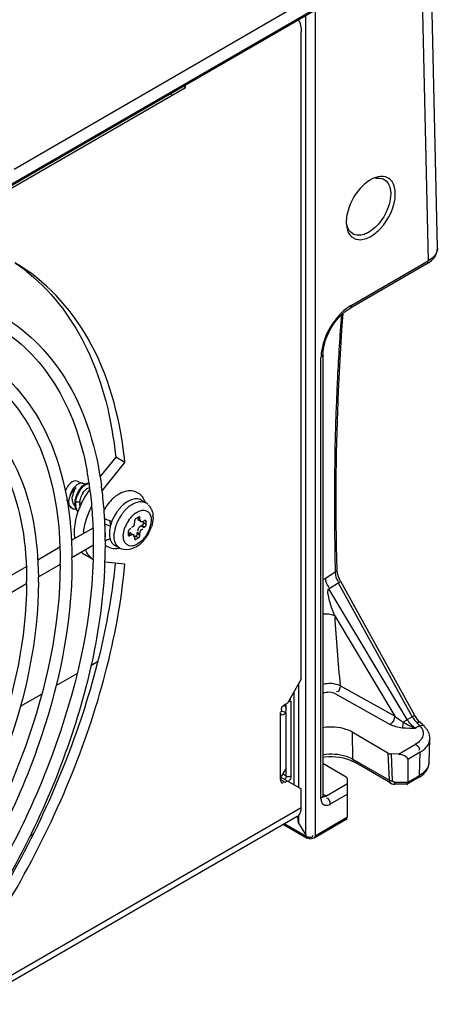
# Model space of a CAD drawing. Header units: inches. Extents: x 0 to 117, y 0 to 83.
# Tile 61 of 78: x 108.19 to 109.48, y 18.51 to 21.47. Entities that reach past the tile are written whole.
import ezdxf

# ---------------------------------------------------------------- set-up
doc = ezdxf.new("R2010")
doc.units = ezdxf.units.IN
doc.header["$LTSCALE"] = 6.431102
doc.header["$MEASUREMENT"] = 0
doc.layers.get('0').update_dxf_attribs({"linetype": 'CONTINUOUS'})

msp = doc.modelspace()

# ---------------------------------------------------------------- linework, layer by layer
at = {"color": 7, "linetype": 'CONTINUOUS'}
for p, q in [((105.368, 19.3603), (109.476, 21.7321)), ((109.4731, 21.7256), (105.3651, 19.3538)), ((109.3972, 21.6817), (109.4187, 20.7452)), ((109.4464, 20.7832), (109.4254, 21.698)), ((109.0383, 21.5186), (108.1749, 21.0201)), ((109.0787, 21.4979), (109.0787, 19.0193)), ((109.0512, 19.0227), (109.0512, 21.482)), ((109.0373, 19.4896), (109.0373, 21.4344)), ((108.0838, 20.9161), (108.6893, 21.2657)), ((108.6829, 21.2694), (108.6893, 21.2657)), ((108.6893, 21.2657), (108.6893, 21.273)), ((109.2461, 20.9891), (109.2453, 20.9887)), ((109.1724, 20.8624), (109.1724, 20.8615)), ((109.4146, 20.7362), (109.1829, 20.6024)), ((109.1869, 20.6114), (109.4187, 20.7452)), ((109.1041, 20.4824), (109.1067, 20.4945)), ((109.1024, 20.4627), (109.1027, 20.471)), ((109.1024, 20.4627), (109.1024, 19.1383)), ((109.1027, 20.471), (109.1041, 20.4824)), ((109.0965, 19.1302), (109.0965, 20.4545)), ((108.4799, 20.1563), (108.4325, 20.0973)), ((108.4391, 20.0549), (108.5077, 20.1402)), ((108.5077, 20.1402), (108.4799, 20.1563)), ((108.3645, 20.0842), (108.3825, 20.077)), ((108.384, 20.0763), (108.3825, 20.077)), ((108.3872, 20.0744), (108.384, 20.0763)), ((108.357, 20.061), (108.3534, 20.0571)), ((108.361, 20.0644), (108.357, 20.061)), ((108.3608, 20.0706), (108.3573, 20.0673)), ((108.3762, 20.0651), (108.3804, 20.0694)), ((108.3792, 20.0648), (108.3835, 20.069)), ((108.3993, 20.0641), (108.4018, 20.0645)), ((108.3322, 20.0281), (108.3363, 20.0248)), ((108.3385, 20.0253), (108.338, 20.0206)), ((108.3496, 20.0334), (108.3502, 20.0389)), ((108.3517, 20.0189), (108.3503, 20.0233)), ((108.3579, 20.0103), (108.3574, 20.0164)), ((108.3577, 20.0227), (108.3586, 20.0292)), ((108.3577, 20.0227), (108.3598, 20.0219)), ((108.3598, 20.0219), (108.372, 20.0222)), ((108.372, 20.0222), (108.3728, 20.0275)), ((108.57, 20.0191), (108.5561, 20.0271)), ((108.3448, 20.0075), (108.3463, 20.0076)), ((108.3478, 20.003), (108.3454, 20.0045)), ((108.3478, 20.003), (108.3499, 20.0018)), ((108.3637, 19.9957), (108.3616, 19.9989)), ((108.3666, 19.9926), (108.3637, 19.9957)), ((108.5394, 19.9877), (108.5448, 19.9912)), ((108.5448, 19.9912), (108.5501, 19.9939)), ((108.5501, 19.9939), (108.5555, 19.9957)), ((108.4466, 19.9756), (108.4467, 19.9734)), ((108.4466, 19.9719), (108.4506, 19.9699)), ((108.4628, 19.9655), (108.4626, 19.9614)), ((108.5362, 19.9638), (108.5362, 19.9606)), ((108.548, 19.9762), (108.5411, 19.9722)), ((108.5466, 19.9738), (108.5529, 19.9702)), ((108.5478, 19.9678), (108.5562, 19.963)), ((108.5529, 19.9734), (108.5505, 19.9748)), ((108.5529, 19.9702), (108.5529, 19.9734)), ((108.5633, 19.9594), (108.5633, 19.963)), ((108.5633, 19.9594), (108.5717, 19.9545)), ((108.5668, 19.9654), (108.564, 19.9638)), ((108.5717, 19.9626), (108.5693, 19.964)), ((108.5717, 19.9545), (108.5717, 19.9626)), ((108.4121, 19.9432), (108.3466, 19.9053)), ((108.5174, 19.9312), (108.5174, 19.9232)), ((108.5251, 19.922), (108.5188, 19.9256)), ((108.5251, 19.9413), (108.5223, 19.9397)), ((108.5246, 19.9276), (108.5329, 19.9228)), ((108.5341, 19.9507), (108.5325, 19.948)), ((108.5529, 19.9252), (108.5446, 19.93)), ((108.5446, 19.9268), (108.5446, 19.93)), ((108.5446, 19.9268), (108.5529, 19.922)), ((108.5468, 19.935), (108.5474, 19.9343)), ((108.55, 19.9447), (108.5482, 19.9426)), ((108.5529, 19.922), (108.5529, 19.9252)), ((108.5557, 19.9493), (108.5585, 19.9509)), ((108.5557, 19.9493), (108.564, 19.9445)), ((108.5668, 19.9461), (108.5585, 19.9509)), ((108.564, 19.9445), (108.5668, 19.9461)), ((108.5198, 19.9218), (108.5223, 19.9204)), ((108.5223, 19.9204), (108.5251, 19.922)), ((108.534, 19.918), (108.5333, 19.9165)), ((108.5362, 19.9156), (108.5362, 19.9123)), ((108.5365, 19.9165), (108.5397, 19.9184)), ((108.5386, 19.9109), (108.5411, 19.9095)), ((108.548, 19.9135), (108.5397, 19.9184)), ((108.5411, 19.9095), (108.548, 19.9135)), ((108.3118, 19.8853), (108.2457, 19.8471)), ((108.4132, 19.8916), (108.3482, 19.854)), ((108.4913, 19.8827), (108.4773, 19.8908)), ((108.4137, 19.848), (108.3858, 19.864)), ((108.5077, 19.8348), (108.4472, 19.8402)), ((108.2109, 19.827), (108.145, 19.789)), ((108.313, 19.8337), (108.2472, 19.7957)), ((109.1096, 19.7923), (109.1379, 19.8105)), ((109.1379, 19.8105), (109.1395, 19.8116)), ((109.1393, 19.8189), (109.1395, 19.8116)), ((109.1451, 19.8155), (109.1449, 19.8189)), ((109.1206, 19.7611), (109.1483, 19.7789)), ((109.1483, 19.7789), (109.1563, 19.7831)), ((109.1483, 19.7789), (109.3709, 19.3767)), ((109.3783, 19.3805), (109.1557, 19.7828)), ((108.2121, 19.7754), (108.147, 19.7379)), ((109.3556, 19.3679), (109.1206, 19.7611)), ((109.1378, 19.6793), (109.3179, 19.378)), ((108.4251, 19.5412), (108.4052, 19.5297)), ((108.3634, 19.5055), (108.3001, 19.469)), ((109.0373, 19.4896), (108.9955, 19.4173)), ((109.0155, 19.1727), (109.0155, 19.4519)), ((109.0292, 19.4757), (109.0292, 19.1648)), ((109.3179, 19.378), (109.1541, 19.4693)), ((108.2577, 19.4445), (108.1934, 19.4074)), ((109.003, 19.426), (109.0022, 19.4242)), ((109.0058, 19.423), (109.0058, 19.1984)), ((109.1405, 19.445), (109.3042, 19.3537)), ((108.9775, 19.3954), (108.9783, 19.3945)), ((108.9864, 19.4117), (108.9884, 19.4089)), ((108.9884, 19.4089), (108.9903, 19.4053)), ((108.9955, 19.4173), (108.9886, 19.4133)), ((108.9903, 19.4053), (108.9915, 19.4016)), ((108.9921, 19.3972), (108.9921, 19.4133)), ((108.9747, 19.1883), (108.9747, 19.3892)), ((108.9908, 19.3905), (108.975, 19.3923)), ((108.9921, 19.1983), (108.992, 19.3892)), ((109.3556, 19.3679), (109.3709, 19.3767)), ((109.3822, 19.374), (109.3783, 19.3805)), ((109.3863, 19.3683), (109.3822, 19.374)), ((109.3906, 19.3632), (109.3863, 19.3683)), ((109.3942, 19.3596), (109.3906, 19.3632)), ((109.3929, 19.3496), (109.3808, 19.3426)), ((109.3814, 19.3623), (109.383, 19.3612)), ((109.2974, 19.2674), (109.1904, 19.3303)), ((109.1904, 19.3303), (109.1916, 19.2496)), ((109.4214, 19.2395), (109.4232, 19.3091)), ((109.3298, 19.2647), (109.3806, 19.294)), ((109.1024, 19.2551), (109.1078, 19.2559)), ((109.3011, 19.1863), (109.1916, 19.2496)), ((109.2974, 19.2674), (109.3011, 19.1863)), ((109.3298, 19.2647), (109.3079, 19.2648)), ((109.3115, 19.1841), (109.3079, 19.2648)), ((109.3944, 19.27), (109.3574, 19.2487)), ((109.3574, 19.2487), (109.3574, 19.1802)), ((109.3925, 19.2005), (109.3944, 19.27)), ((109.1722, 19.1951), (109.1024, 19.2361)), ((109.1905, 19.2437), (109.1957, 19.2409)), ((109.3063, 19.1771), (109.1957, 19.2409)), ((108.9747, 19.1883), (108.9886, 19.1802)), ((108.9763, 19.1953), (108.9753, 19.1925)), ((108.9764, 19.1953), (109.0373, 19.1601)), ((108.9921, 19.1983), (108.981, 19.2047)), ((109.1765, 19.0757), (109.1765, 19.189)), ((109.3895, 19.1937), (109.3558, 19.1742)), ((109.3574, 19.1802), (109.3925, 19.2005)), ((108.9846, 19.1811), (108.9857, 19.1827)), ((108.9886, 19.1802), (108.9955, 19.1842)), ((109.0373, 19.1039), (109.0373, 19.1601)), ((109.1107, 19.1382), (109.1765, 19.1762)), ((109.3185, 19.1802), (109.3574, 19.1802)), ((109.3185, 19.1785), (109.3185, 19.18)), ((109.3185, 19.1732), (109.3185, 19.1785)), ((109.3548, 19.174), (109.3185, 19.174)), ((109.355, 19.1733), (109.3559, 19.1733)), ((109.0978, 19.1343), (109.0959, 19.1343)), ((109.1107, 19.1382), (109.1047, 19.1419)), ((109.1765, 19.1442), (109.1245, 19.1142)), ((107.9864, 18.4971), (109.0373, 19.1039)), ((109.0988, 19.1191), (109.1004, 19.1162)), ((109.0251, 19.0768), (107.9742, 18.4701)), ((109.0292, 19.0802), (109.0292, 19.0595)), ((109.1721, 19.0682), (109.0756, 19.0125)), ((109.0787, 19.0193), (109.1765, 19.0757)), ((108.9839, 19.0531), (109.0554, 19.0118)), ((108.988, 19.0555), (109.0525, 19.0182)), ((109.0512, 19.0227), (109.0292, 19.0595)), ((108.2227, 19.0193), (108.232, 19.0247)), ((109.0554, 19.0118), (109.0558, 19.0116)), ((109.0717, 19.0175), (109.0724, 19.0186)), ((109.0724, 19.0186), (109.0727, 19.0197))]:
    msp.add_line(p, q, dxfattribs=at)
for points in [[(109.4352, 20.7531), (109.4403, 20.7603), (109.4439, 20.7681), (109.446, 20.7763), (109.4464, 20.7831)], [(109.4146, 20.7362), (109.4211, 20.7403), (109.4288, 20.7464), (109.4352, 20.7531)], [(109.1449, 19.8189), (109.1435, 19.8869), (109.1424, 19.9818), (109.1424, 20.0762), (109.1435, 20.1699), (109.1458, 20.263), (109.1492, 20.3555), (109.1537, 20.4472), (109.1594, 20.5383), (109.163, 20.5878)], [(109.1426, 20.5663), (109.1511, 20.5762), (109.1599, 20.5851), (109.1689, 20.5928), (109.1779, 20.5993), (109.1828, 20.6023)], [(109.1067, 20.4945), (109.1103, 20.5068), (109.115, 20.5194), (109.1207, 20.5318), (109.1273, 20.5439), (109.1346, 20.5554), (109.1426, 20.5663)], [(108.5387, 19.9701), (108.538, 19.9692), (108.5374, 19.9682), (108.5369, 19.9672), (108.5366, 19.9661), (108.5363, 19.965), (108.5362, 19.9638)], [(108.5411, 19.9722), (108.5402, 19.9716), (108.5394, 19.9709), (108.5387, 19.9701)], [(108.5515, 19.9766), (108.5513, 19.9767), (108.5506, 19.9769), (108.5498, 19.9768), (108.549, 19.9766), (108.548, 19.9762)], [(108.5529, 19.9734), (108.5528, 19.9744), (108.5526, 19.9752), (108.5523, 19.9758), (108.5518, 19.9763), (108.5515, 19.9766)], [(108.5627, 19.9563), (108.5623, 19.9552), (108.5617, 19.9542), (108.561, 19.9532), (108.5603, 19.9524), (108.5594, 19.9516), (108.5585, 19.9509)], [(108.5633, 19.9594), (108.5633, 19.9583), (108.563, 19.9573), (108.5627, 19.9563)], [(108.5703, 19.9657), (108.5701, 19.9658), (108.5694, 19.966), (108.5686, 19.966), (108.5678, 19.9658), (108.5668, 19.9654)], [(108.5668, 19.9461), (108.5677, 19.9467), (108.5685, 19.9474), (108.5692, 19.9482), (108.5699, 19.9491), (108.5705, 19.9501), (108.571, 19.9512), (108.5713, 19.9522), (108.5716, 19.9534), (108.5717, 19.9545)], [(108.5717, 19.9626), (108.5716, 19.9635), (108.5714, 19.9643), (108.5711, 19.965), (108.5706, 19.9655), (108.5703, 19.9657)], [(108.5223, 19.9397), (108.5214, 19.9391), (108.5206, 19.9384), (108.5199, 19.9376), (108.5192, 19.9367), (108.5186, 19.9357), (108.5181, 19.9346), (108.5178, 19.9335), (108.5175, 19.9324), (108.5174, 19.9312)], [(108.5446, 19.9268), (108.5445, 19.9258), (108.5443, 19.9247), (108.5439, 19.9237), (108.5435, 19.9227), (108.5429, 19.9216)], [(108.5174, 19.9232), (108.5175, 19.9222), (108.5177, 19.9215), (108.518, 19.9208), (108.5185, 19.9203), (108.5188, 19.92)], [(108.5188, 19.92), (108.519, 19.9199), (108.5197, 19.9197), (108.5205, 19.9198), (108.5213, 19.92), (108.5223, 19.9204)], [(108.5362, 19.9123), (108.5363, 19.9114), (108.5365, 19.9106), (108.5368, 19.91), (108.5373, 19.9094), (108.5376, 19.9092)], [(108.5376, 19.9092), (108.5378, 19.9091), (108.5385, 19.9089), (108.5393, 19.9089), (108.5401, 19.9091), (108.5411, 19.9095)], [(108.5429, 19.9216), (108.5422, 19.9207), (108.5415, 19.9198), (108.5406, 19.9191), (108.5397, 19.9184)], [(108.548, 19.9135), (108.5489, 19.9141), (108.5497, 19.9148), (108.5504, 19.9156), (108.5511, 19.9165), (108.5517, 19.9176), (108.5522, 19.9186), (108.5525, 19.9197), (108.5528, 19.9208), (108.5529, 19.922)], [(109.1494, 19.7967), (109.1474, 19.8033), (109.1459, 19.8096), (109.1451, 19.8155)], [(109.1557, 19.7828), (109.1553, 19.7836), (109.1521, 19.7901), (109.1494, 19.7967)], [(109.4068, 19.3475), (109.4054, 19.3488), (109.4013, 19.3528), (109.3942, 19.3596)], [(109.1078, 19.2559), (109.1188, 19.2569), (109.13, 19.257), (109.1413, 19.2565), (109.1523, 19.2552), (109.163, 19.2531), (109.173, 19.2505), (109.1822, 19.2473), (109.1905, 19.2437)], [(109.2974, 19.2674), (109.2984, 19.2669), (109.2994, 19.2664), (109.3005, 19.266), (109.3016, 19.2657), (109.3028, 19.2654), (109.3041, 19.2652), (109.3053, 19.265), (109.3066, 19.2649), (109.3079, 19.2648)], [(109.1765, 19.189), (109.1764, 19.1897), (109.1763, 19.1905), (109.176, 19.1912), (109.1756, 19.1919), (109.1751, 19.1926), (109.1745, 19.1933), (109.1738, 19.1939), (109.173, 19.1945), (109.1722, 19.1951)], [(109.3011, 19.1863), (109.3021, 19.1858), (109.3031, 19.1854), (109.3042, 19.185), (109.3053, 19.1847), (109.3065, 19.1845), (109.3077, 19.1843), (109.309, 19.1842), (109.3103, 19.1841), (109.3115, 19.1841)], [(109.3062, 19.1771), (109.3098, 19.1755), (109.3135, 19.1744), (109.3173, 19.174), (109.3185, 19.174)], [(109.3115, 19.1841), (109.3117, 19.1834), (109.3121, 19.1827), (109.3126, 19.1821), (109.3133, 19.1815), (109.3142, 19.1811), (109.3152, 19.1807), (109.3162, 19.1804), (109.3173, 19.1803), (109.3185, 19.1802)], [(109.1023, 19.136), (109.1026, 19.1356), (109.1028, 19.1354), (109.1028, 19.1354), (109.1027, 19.1357), (109.1025, 19.1364), (109.1024, 19.1374), (109.1024, 19.1383)], [(109.0525, 19.0182), (109.0524, 19.0188), (109.0523, 19.0193), (109.0522, 19.0198), (109.0521, 19.0203), (109.0519, 19.0208), (109.0518, 19.0213), (109.0516, 19.0217), (109.0514, 19.0222), (109.0512, 19.0227)]]:
    msp.add_lwpolyline(points, dxfattribs=at)
for centre, radius, start, end in [((109.2912, 20.9112), 0.0901, 114.4267, 120.0665), ((109.2705, 20.9623), 0.0317, 60.7329, 65.1601), ((109.2974, 20.9004), 0.1025, 120.5628, 122.7452), ((109.2749, 20.8614), 0.1025, 177.2556, 179.4383), ((109.2624, 20.8614), 0.0901, 179.9333, 185.5738), ((109.2818, 20.8611), 0.1094, 175.6293, 177.2617), ((107.8725, 20.278), 0.5522, 50.9547, 56.126), ((109.2447, 20.4522), 0.1482, 175.8624, 179.0973), ((107.2501, 20.0071), 1.2647, 6.042, 6.9392), ((107.3712, 19.9203), 1.0411, 6.8756, 10.7285), ((108.4049, 20.0455), 0.034, 117.7332, 121.4584), ((108.382, 20.0367), 0.0561, 145.9519, 155.874), ((108.4062, 20.013), 0.0689, 149.3507, 159.1337), ((108.4038, 20.0144), 0.0661, 144.4286, 149.3703), ((108.4004, 20.0168), 0.0619, 139.4025, 144.4221), ((108.4059, 20.0297), 0.0565, 164.8778, 170.5967), ((108.4094, 20.0288), 0.06, 159.4538, 164.9028), ((108.4116, 20.0279), 0.0624, 149.097, 159.4304), ((108.406, 20.0312), 0.0559, 143.6185, 149.1127), ((108.4373, 20.013), 0.0804, 148.8232, 158.6209), ((108.439, 20.012), 0.0799, 148.0422, 158.0475), ((108.433, 20.0156), 0.0753, 143.7714, 148.8448), ((108.427, 20.02), 0.0679, 138.3847, 143.7697), ((108.4328, 20.0156), 0.0612, 147.818, 163.518), ((108.6061, 19.9074), 0.2543, 144.7216, 148.0436), ((108.6007, 19.9111), 0.2478, 143.1608, 144.7177), ((107.2476, 19.9053), 1.1656, 3.312, 6.8811), ((107.3286, 19.9145), 1.1194, 6.9913, 8.039), ((107.2541, 19.9059), 1.1945, 3.6116, 6.9665), ((108.375, 20.0274), 0.0377, 190.4652, 194.9823), ((108.3963, 20.0159), 0.0585, 166.5695, 170.7848), ((108.3721, 20.0266), 0.0346, 194.9834, 199.4034), ((108.4023, 20.0145), 0.0647, 159.1352, 166.5421), ((108.4118, 20.0175), 0.0544, 177.5736, 181.1475), ((108.4152, 20.0173), 0.0578, 174.6594, 177.5826), ((108.4314, 20.0148), 0.0742, 163.6255, 168.8393), ((108.416, 20.0162), 0.0565, 174.248, 180.6991), ((108.4093, 20.0162), 0.0498, 180.7178, 185.7735), ((108.4356, 20.0136), 0.0786, 158.6327, 163.6507), ((108.4381, 20.0123), 0.079, 158.0599, 163.154), ((108.5993, 19.9106), 0.2468, 154.6323, 158.0301), ((108.4161, 20.0183), 0.0443, 174.9939, 181.8139), ((108.4303, 20.0163), 0.0586, 163.4881, 168.9409), ((108.6044, 19.9082), 0.2525, 151.3119, 154.6396), ((108.6071, 19.9067), 0.2555, 148.0341, 151.31), ((108.5633, 19.9331), 0.1347, 138.6873, 143.9781), ((108.5563, 19.9393), 0.1253, 133.0649, 138.7045), ((108.5474, 19.9489), 0.1122, 127.0482, 133.0812), ((108.5428, 20.0041), 0.0266, 60.0937, 72.7957), ((108.512, 20.0009), 0.0604, 17.3932, 24.8337), ((108.5502, 19.9849), 0.0395, 45.4559, 59.9982), ((108.3602, 20.0198), 0.0207, 240.2286, 246.9969), ((108.4041, 20.0157), 0.0445, 185.8045, 189.1031), ((108.5718, 19.9272), 0.145, 148.9371, 151.3205), ((108.5692, 19.9288), 0.142, 143.9777, 148.9554), ((108.5946, 19.914), 0.1354, 145.4676, 154.1225), ((108.5917, 19.916), 0.1318, 141.0393, 145.4822), ((108.5844, 19.9219), 0.1224, 136.9388, 141.046), ((108.5755, 19.9303), 0.1103, 131.4632, 136.9538), ((108.6056, 19.908), 0.1318, 141.0194, 145.4229), ((108.5977, 19.9144), 0.1216, 136.3738, 141.0356), ((108.5794, 19.9338), 0.0949, 127.2761, 128.89), ((108.5769, 19.9371), 0.0908, 125.8914, 127.2746), ((108.5817, 19.9292), 0.0722, 125.9035, 131.3669), ((108.544, 19.9803), 0.0473, 24.1997, 30.998), ((107.1659, 19.8999), 1.2475, 2.2573, 3.3405), ((107.1914, 19.9013), 1.2573, 3.3852, 3.6383), ((107.1635, 19.8998), 1.2852, 2.1778, 3.2816), ((108.5823, 19.919), 0.1221, 158.5478, 163.273), ((108.5898, 19.9161), 0.1301, 156.2217, 158.5784), ((108.5929, 19.9148), 0.1335, 154.1225, 156.2244), ((108.5964, 19.9109), 0.1223, 158.4429, 163.1205), ((108.6053, 19.9074), 0.1319, 154.0602, 158.4582), ((108.6085, 19.9059), 0.1354, 145.4086, 154.0734), ((108.6026, 19.9094), 0.1011, 145.3378, 153.9869), ((108.5882, 19.9218), 0.0821, 131.3461, 136.2953), ((108.5207, 19.9751), 0.0714, 359.9388, 5.4152), ((107.1123, 19.8979), 1.3011, 0.3708, 2.2519), ((107.1266, 19.8984), 1.3222, 1.2292, 2.1786), ((107.0966, 19.8977), 1.3522, 0.5257, 1.2302), ((108.5374, 19.9268), 0.0764, 177.0331, 179.9729), ((108.5466, 19.9263), 0.0856, 173.5871, 177.0242), ((108.5593, 19.9248), 0.0984, 168.1561, 173.5468), ((108.568, 19.9231), 0.1072, 166.761, 168.2162), ((108.573, 19.9219), 0.1124, 163.3006, 166.7471), ((108.5745, 19.9165), 0.0997, 168.1492, 172.659), ((108.5858, 19.9141), 0.1113, 163.1272, 168.1517), ((108.6015, 19.9099), 0.0999, 153.9744, 158.3918), ((108.5707, 19.9251), 0.0285, 131.7081, 136.7268), ((108.4722, 19.9847), 0.1213, 327.5354, 332.2847), ((108.4737, 19.9839), 0.1196, 332.2729, 337.0811), ((108.4795, 19.9815), 0.1133, 337.0683, 342.0994), ((107.0715, 19.8975), 1.3419, 359.9997, 0.3786), ((107.0589, 19.8975), 1.3545, 359.7529, 359.9998), ((107.0177, 19.8978), 1.4312, 357.9813, 359.9889), ((108.4495, 19.938), 0.0309, 268.3649, 274.919), ((107.0742, 19.8975), 1.3746, 359.9994, 0.5262), ((108.4501, 19.9358), 0.0286, 289.685, 297.5605), ((108.4911, 19.9672), 0.0954, 309.4623, 311.9441), ((108.487, 19.9717), 0.1016, 311.9469, 314.7506), ((108.4826, 19.9762), 0.1078, 314.7515, 317.7957), ((108.4773, 19.9809), 0.1149, 317.8103, 322.7544), ((108.4734, 19.9839), 0.1198, 322.7408, 327.5373), ((108.4109, 19.9074), 0.0501, 227.3167, 236.0283), ((108.4103, 19.9065), 0.049, 236.0639, 239.9771), ((107.026, 19.8977), 1.3874, 358.5912, 359.7493), ((108.4781, 19.9288), 0.0471, 231.5045, 256.3441), ((108.4906, 19.9138), 0.0266, 227.2465, 239.9789), ((108.4948, 19.9626), 0.0896, 306.6819, 309.465), ((107.0925, 19.8396), 1.2207, 359.7258, 359.9998), ((107.1093, 19.8396), 1.2394, 359.999, 0.6728), ((108.4382, 19.8906), 0.0492, 234.2662, 237.8247), ((106.9843, 19.8987), 1.4291, 357.9797, 358.5939), ((106.9373, 19.9005), 1.5116, 356.8319, 357.7528), ((106.9648, 19.8993), 1.484, 357.7549, 357.9921), ((107.1251, 19.7814), 1.0871, 359.692, 359.9997), ((107.1419, 19.7814), 1.1058, 359.9988, 0.7536), ((109.1663, 19.8018), 0.0257, 222.8031, 228.6792), ((117.2953, 20.2086), 8.1747, 183.71239, 185.18892), ((108.9712, 19.3973), 0.0208, 340.8442, 351.515), ((108.972, 19.3972), 0.02, 351.5523, 12.7742), ((108.3714, 20.9846), 1.8928, 300.8921, 301.3329), ((109.4256, 19.4103), 0.0818, 211.2163, 217.1414), ((109.5868, 18.9774), 0.4539, 117.5166, 118.3983), ((109.3532, 19.7913), 0.4495, 271.1415, 272.9181), ((109.3558, 19.7442), 0.4024, 272.8829, 273.5664), ((109.4124, 19.4554), 0.1171, 252.3751, 254.3485), ((109.3892, 19.3723), 0.0127, 240.746, 248.3663), ((109.2845, 19.2537), 0.1449, 45.0573, 46.2158), ((108.9712, 19.2286), 0.0208, 340.8442, 351.515), ((108.972, 19.2284), 0.02, 351.5523, 0.1632), ((109.3667, 19.2462), 0.056, 320.4739, 328.4507), ((109.0151, 19.0941), 0.02, 300.0539, 312.7401)]:
    msp.add_arc(centre, radius, start, end, dxfattribs=at)
for points in [[(109.0283, 21.4688), (109.035, 21.459), (109.0373, 21.4463), (109.0373, 21.4344)], [(109.283, 20.999), (109.2732, 20.9999), (109.263, 20.9973), (109.254, 20.9932)], [(109.2598, 20.9932), (109.2677, 20.9948), (109.2766, 20.9944), (109.2839, 20.9911)], [(109.242, 20.9866), (109.2353, 20.9823), (109.229, 20.9772), (109.2232, 20.9718)], [(109.1728, 20.8526), (109.1738, 20.8428), (109.1766, 20.8326), (109.1823, 20.8246)], [(109.1823, 20.8246), (109.1883, 20.8161), (109.1989, 20.81), (109.2092, 20.8091)], [(109.2092, 20.8091), (109.2219, 20.8079), (109.2351, 20.8126), (109.2461, 20.8189)], [(109.1869, 20.6114), (109.1803, 20.6075), (109.174, 20.603), (109.168, 20.5981)], [(109.168, 20.5981), (109.1583, 20.5901), (109.1496, 20.581), (109.1418, 20.5713)], [(109.1418, 20.5713), (109.1254, 20.5509), (109.1125, 20.5271), (109.1046, 20.5022)], [(109.1046, 20.5022), (109.1006, 20.4895), (109.0979, 20.4762), (109.0969, 20.4629)], [(108.3447, 20.0784), (108.3412, 20.0754), (108.3381, 20.0719), (108.3355, 20.0681)], [(108.3645, 20.0842), (108.3581, 20.0868), (108.35, 20.0828), (108.3447, 20.0784)], [(108.3719, 20.077), (108.3679, 20.0757), (108.3641, 20.0733), (108.3608, 20.0706)], [(108.3893, 20.0733), (108.3927, 20.0754), (108.3966, 20.0771), (108.4006, 20.0772)], [(108.3573, 20.0673), (108.3502, 20.06), (108.3449, 20.0504), (108.3426, 20.0405)], [(108.3712, 20.0543), (108.3735, 20.058), (108.3762, 20.0616), (108.3792, 20.0648)], [(108.381, 20.0482), (108.3853, 20.055), (108.3914, 20.0621), (108.3993, 20.0641)], [(108.5085, 20.0528), (108.5017, 20.0511), (108.4952, 20.0483), (108.4891, 20.0447)], [(108.5272, 20.0544), (108.5209, 20.055), (108.5146, 20.0543), (108.5085, 20.0528)], [(108.551, 20.0457), (108.5441, 20.0506), (108.5356, 20.0538), (108.5272, 20.0544)], [(108.5626, 20.0337), (108.5595, 20.0383), (108.5555, 20.0424), (108.551, 20.0457)], [(108.3499, 20.0018), (108.345, 20.0046), (108.3413, 20.0098), (108.3394, 20.0151)], [(108.3598, 20.0219), (108.3602, 20.0264), (108.3612, 20.0309), (108.3625, 20.0352)], [(108.5242, 20.027), (108.5162, 20.0236), (108.5089, 20.0186), (108.5025, 20.0129)], [(108.5237, 20.0107), (108.5282, 20.0139), (108.533, 20.0168), (108.5381, 20.019)], [(108.5507, 20.0295), (108.5422, 20.0321), (108.5323, 20.0304), (108.5242, 20.027)], [(108.5381, 20.019), (108.5426, 20.0208), (108.5473, 20.0222), (108.5521, 20.0226)], [(108.5521, 20.0226), (108.5582, 20.0232), (108.5647, 20.0221), (108.57, 20.0191)], [(108.3616, 19.9989), (108.3597, 20.0024), (108.3585, 20.0063), (108.3579, 20.0103)], [(108.3704, 20.0029), (108.3669, 19.9942), (108.3639, 19.9853), (108.3615, 19.9762)], [(108.3916, 19.9682), (108.3958, 19.9819), (108.4014, 19.9953), (108.408, 20.0081)], [(108.5096, 19.9983), (108.5128, 20.0017), (108.5162, 20.0048), (108.5198, 20.0077)], [(108.5872, 19.9997), (108.5897, 19.9941), (108.5912, 19.9879), (108.5918, 19.9818)], [(108.3835, 19.9262), (108.3845, 19.9404), (108.3874, 19.9545), (108.3916, 19.9682)], [(108.4506, 19.9699), (108.4564, 19.9673), (108.4625, 19.965), (108.4687, 19.9636)], [(108.5194, 19.9669), (108.5223, 19.971), (108.5254, 19.9749), (108.5289, 19.9785)], [(108.5859, 19.9599), (108.5848, 19.9503), (108.5816, 19.9408), (108.5774, 19.932)], [(108.5921, 19.975), (108.5921, 19.9654), (108.5903, 19.9558), (108.5873, 19.9467)], [(108.4493, 19.9171), (108.45, 19.9212), (108.4493, 19.9254), (108.448, 19.9293)], [(108.5032, 19.9258), (108.504, 19.933), (108.506, 19.94), (108.5086, 19.9467)], [(108.5529, 19.9252), (108.5529, 19.9306), (108.5544, 19.9391), (108.5598, 19.94)], [(108.4913, 19.8827), (108.482, 19.8881), (108.4767, 19.9001), (108.4754, 19.9107)], [(108.5043, 19.907), (108.5032, 19.9109), (108.5028, 19.9149), (108.5028, 19.919)], [(108.5285, 19.8891), (108.5185, 19.8881), (108.5069, 19.8973), (108.5043, 19.907)], [(108.4095, 19.8507), (108.4004, 19.8572), (108.3935, 19.8673), (108.3895, 19.8778)], [(108.467, 19.8831), (108.4746, 19.8813), (108.4828, 19.8814), (108.4905, 19.883)], [(108.5483, 19.8908), (108.5329, 19.8793), (108.5079, 19.8731), (108.4913, 19.8827)], [(109.1096, 19.7923), (109.11, 19.7823), (109.1135, 19.771), (109.1212, 19.7645)], [(109.1401, 19.801), (109.141, 19.795), (109.1433, 19.7888), (109.1474, 19.7844)], [(109.1378, 19.6793), (109.1269, 19.6843), (109.1143, 19.6856), (109.1024, 19.6849)], [(109.1541, 19.4693), (109.1387, 19.4771), (109.1192, 19.4778), (109.1024, 19.4738)], [(109.1541, 19.4693), (109.1541, 19.4622), (109.1501, 19.4489), (109.1434, 19.4511)], [(109.1405, 19.445), (109.1294, 19.4513), (109.1142, 19.4514), (109.1024, 19.4466)], [(108.9886, 19.4133), (108.9825, 19.4098), (108.9733, 19.4011), (108.9775, 19.3954)], [(108.9782, 19.3831), (108.9825, 19.3808), (108.9892, 19.3859), (108.9908, 19.3905)], [(109.3179, 19.378), (109.3178, 19.3687), (109.3121, 19.3585), (109.3042, 19.3537)], [(109.3432, 19.3603), (109.3339, 19.3647), (109.3254, 19.371), (109.3179, 19.378)], [(109.3709, 19.3767), (109.3737, 19.3715), (109.3766, 19.3659), (109.3814, 19.3623)], [(109.3404, 19.3425), (109.3278, 19.3438), (109.3153, 19.3476), (109.3042, 19.3537)], [(109.3432, 19.3603), (109.3427, 19.3544), (109.342, 19.3483), (109.3404, 19.3425)], [(109.3621, 19.3418), (109.3549, 19.3417), (109.3476, 19.3419), (109.3404, 19.3425)], [(109.3604, 19.3505), (109.3545, 19.3535), (109.3487, 19.3566), (109.3432, 19.3603)], [(109.3746, 19.3466), (109.3692, 19.3506), (109.3645, 19.3555), (109.3604, 19.3609)], [(109.377, 19.3437), (109.3713, 19.3455), (109.3658, 19.3479), (109.3604, 19.3505)], [(109.3929, 19.3496), (109.3976, 19.3511), (109.4056, 19.3524), (109.4074, 19.3479)], [(109.4015, 19.3156), (109.3993, 19.3104), (109.3957, 19.3058), (109.3915, 19.3019)], [(109.4034, 19.3305), (109.4041, 19.3255), (109.4034, 19.3202), (109.4015, 19.3156)], [(109.4174, 19.3334), (109.4213, 19.3261), (109.4234, 19.3175), (109.4232, 19.3092)], [(109.3915, 19.3019), (109.3882, 19.2989), (109.3845, 19.2963), (109.3806, 19.294)], [(109.3806, 19.294), (109.3867, 19.2904), (109.3962, 19.28), (109.3908, 19.2753)], [(109.3298, 19.2647), (109.3405, 19.2647), (109.3574, 19.2593), (109.3574, 19.2487)], [(108.9908, 19.2218), (108.9893, 19.2173), (108.9868, 19.2131), (108.9842, 19.2091)], [(109.4144, 19.2169), (109.4186, 19.2236), (109.4211, 19.2316), (109.4213, 19.2395)], [(108.9842, 19.2091), (108.9814, 19.2047), (108.9784, 19.2002), (108.9763, 19.1953)], [(109.0058, 19.1984), (109.0058, 19.1933), (109.0043, 19.1868), (108.9998, 19.1843)], [(109.3895, 19.1937), (109.3971, 19.1981), (109.4043, 19.2037), (109.4099, 19.2105)], [(109.1245, 19.1142), (109.1245, 19.1213), (109.1203, 19.1346), (109.1135, 19.1325)], [(109.0286, 19.0795), (109.0335, 19.084), (109.0361, 19.091), (109.0369, 19.0975)], [(109.0292, 19.0595), (109.0278, 19.0656), (109.0272, 19.0718), (109.0267, 19.0781)], [(109.0525, 19.0184), (109.0583, 19.0158), (109.0676, 19.0126), (109.0717, 19.0175)], [(109.0756, 19.0125), (109.0713, 19.01), (109.0644, 19.0076), (109.0606, 19.0109)]]:
    msp.add_open_spline(points, degree=3, dxfattribs=at)
for points, knots in [([(108.6476, 21.2416), (108.6476, 21.2427), (108.6475, 21.2451), (108.6473, 21.2474), (108.6471, 21.2486)], [0, 0, 0, 0, 0.490973, 1, 1, 1, 1]), ([(109.3198, 20.9466), (109.3198, 20.9593), (109.3161, 20.9843), (109.2933, 20.9981), (109.283, 20.999)], [0, 0, 0, 0, 0.550601, 1, 1, 1, 1]), ([(109.286, 20.9899), (109.2961, 20.9843), (109.3049, 20.9674), (109.3059, 20.9514), (109.3059, 20.9465)], [0, 0, 0, 0, 0.704238, 1, 1, 1, 1]), ([(109.2232, 20.9718), (109.202, 20.9515), (109.1809, 20.9164), (109.1734, 20.8785), (109.1727, 20.8694)], [0, 0, 0, 0, 0.762941, 1, 1, 1, 1]), ([(109.3059, 20.9465), (109.3059, 20.9356), (109.2979, 20.8907), (109.2691, 20.8482), (109.2392, 20.8309)], [0, 0, 0, 0, 0.240724, 1, 1, 1, 1]), ([(109.2461, 20.8189), (109.2566, 20.825), (109.2951, 20.8575), (109.3198, 20.9085), (109.3198, 20.9466)], [0, 0, 0, 0, 0.240727, 1, 1, 1, 1]), ([(109.1917, 20.8265), (109.1832, 20.8315), (109.1752, 20.8449), (109.1731, 20.8584), (109.1728, 20.8624)], [0, 0, 0, 0, 0.711323, 1, 1, 1, 1]), ([(109.2392, 20.8309), (109.235, 20.8285), (109.2206, 20.8214), (109.2015, 20.8206), (109.1917, 20.8265)], [0, 0, 0, 0, 0.29576, 1, 1, 1, 1]), ([(109.4464, 20.7831), (109.4465, 20.7797), (109.4436, 20.7634), (109.4297, 20.7516), (109.4187, 20.7452)], [0, 0, 0, 0, 0.213475, 1, 1, 1, 1]), ([(108.5055, 20.1599), (108.4906, 20.2822), (108.4311, 20.5094), (108.2681, 20.6872), (108.177, 20.7398)], [0, 0, 0, 0, 0.539459, 1, 1, 1, 1]), ([(109.4147, 20.7362), (109.4159, 20.7369), (109.4182, 20.7397), (109.4187, 20.7432), (109.4187, 20.7452)], [0, 0, 0, 0, 0.423358, 1, 1, 1, 1]), ([(108.2203, 20.7069), (108.2946, 20.6467), (108.4207, 20.4724), (108.4682, 20.2669), (108.4799, 20.1563)], [0, 0, 0, 0, 0.462058, 1, 1, 1, 1]), ([(109.1869, 20.6114), (109.1869, 20.6094), (109.1866, 20.6059), (109.1848, 20.6021), (109.1834, 20.6014)], [0, 0, 0, 0, 0.560325, 1, 1, 1, 1]), ([(108.1397, 20.5795), (108.2206, 20.5323), (108.3654, 20.3771), (108.422, 20.1779), (108.4371, 20.0711)], [0, 0, 0, 0, 0.464716, 1, 1, 1, 1]), ([(109.1578, 20.583), (109.153, 20.5208), (109.1371, 20.2664), (109.1345, 20.0112), (109.1393, 19.8189)], [0, 0, 0, 0, 0.244905, 1, 1, 1, 1]), ([(108.1202, 20.5498), (108.1908, 20.5091), (108.3193, 20.3776), (108.3765, 20.2066), (108.3941, 20.1141)], [0, 0, 0, 0, 0.463866, 1, 1, 1, 1]), ([(109.1035, 20.4627), (109.1036, 20.4616), (109.1015, 20.4584), (109.0979, 20.4584), (109.0958, 20.4582)], [0, 0, 0, 0, 0.34377, 1, 1, 1, 1]), ([(108.0809, 20.4494), (108.1674, 20.3953), (108.3144, 20.2056), (108.3471, 19.9768), (108.3485, 19.8542)], [0, 0, 0, 0, 0.454084, 1, 1, 1, 1]), ([(108.0498, 20.4269), (108.1354, 20.3772), (108.2839, 20.1899), (108.3132, 19.9627), (108.3132, 19.8396)], [0, 0, 0, 0, 0.445856, 1, 1, 1, 1]), ([(108.0084, 20.3266), (108.0855, 20.2782), (108.2167, 20.1091), (108.2462, 19.9051), (108.2476, 19.7959)], [0, 0, 0, 0, 0.454581, 1, 1, 1, 1]), ([(107.9784, 20.3033), (108.0544, 20.2592), (108.1863, 20.0927), (108.2123, 19.8908), (108.2123, 19.7814)], [0, 0, 0, 0, 0.445424, 1, 1, 1, 1]), ([(108.3825, 20.077), (108.3809, 20.0776), (108.3773, 20.0782), (108.3737, 20.0776), (108.3719, 20.077)], [0, 0, 0, 0, 0.470918, 1, 1, 1, 1]), ([(108.3804, 20.0694), (108.3815, 20.0704), (108.3837, 20.0722), (108.386, 20.0738), (108.3872, 20.0745)], [0, 0, 0, 0, 0.517193, 1, 1, 1, 1]), ([(108.3835, 20.069), (108.3844, 20.0699), (108.3863, 20.0714), (108.3883, 20.0727), (108.3893, 20.0733)], [0, 0, 0, 0, 0.515015, 1, 1, 1, 1]), ([(108.3891, 20.0756), (108.3908, 20.0765), (108.3943, 20.078), (108.398, 20.0785), (108.3997, 20.0784)], [0, 0, 0, 0, 0.536359, 1, 1, 1, 1]), ([(108.3308, 20.0596), (108.3303, 20.0585), (108.3293, 20.0561), (108.3286, 20.0537), (108.3282, 20.0524)], [0, 0, 0, 0, 0.505762, 1, 1, 1, 1]), ([(108.4891, 20.0447), (108.4875, 20.0438), (108.4843, 20.0418), (108.4813, 20.0396), (108.4798, 20.0385)], [0, 0, 0, 0, 0.495466, 1, 1, 1, 1]), ([(108.338, 20.0206), (108.3381, 20.019), (108.3384, 20.016), (108.3391, 20.0131), (108.3397, 20.0117)], [0, 0, 0, 0, 0.517932, 1, 1, 1, 1]), ([(108.3503, 20.0233), (108.35, 20.0249), (108.3496, 20.0283), (108.3495, 20.0317), (108.3496, 20.0334)], [0, 0, 0, 0, 0.486167, 1, 1, 1, 1]), ([(108.3536, 20.015), (108.3532, 20.0156), (108.3525, 20.0169), (108.3519, 20.0182), (108.3517, 20.0189)], [0, 0, 0, 0, 0.492255, 1, 1, 1, 1]), ([(108.3564, 20.0115), (108.3559, 20.012), (108.3549, 20.0131), (108.354, 20.0144), (108.3536, 20.015)], [0, 0, 0, 0, 0.493681, 1, 1, 1, 1]), ([(108.3735, 20.0073), (108.373, 20.0088), (108.3722, 20.012), (108.3719, 20.0152), (108.3719, 20.0169)], [0, 0, 0, 0, 0.485045, 1, 1, 1, 1]), ([(108.5667, 20.0263), (108.5661, 20.0275), (108.5648, 20.0301), (108.5634, 20.0325), (108.5626, 20.0337)], [0, 0, 0, 0, 0.501527, 1, 1, 1, 1]), ([(108.3397, 20.0117), (108.3399, 20.0111), (108.3405, 20.01), (108.3413, 20.009), (108.3418, 20.0086)], [0, 0, 0, 0, 0.520345, 1, 1, 1, 1]), ([(108.3418, 20.0086), (108.3422, 20.0083), (108.3431, 20.0077), (108.3442, 20.0075), (108.3448, 20.0075)], [0, 0, 0, 0, 0.479351, 1, 1, 1, 1]), ([(108.3617, 19.999), (108.36, 19.9989), (108.3567, 19.9991), (108.3535, 20.0001), (108.3521, 20.0007)], [0, 0, 0, 0, 0.511248, 1, 1, 1, 1]), ([(108.363, 19.9991), (108.3623, 20.0006), (108.3611, 20.0037), (108.3604, 20.0069), (108.3601, 20.0086)], [0, 0, 0, 0, 0.484349, 1, 1, 1, 1]), ([(108.5555, 19.9957), (108.5563, 19.996), (108.558, 19.9963), (108.5597, 19.9966), (108.5606, 19.9967)], [0, 0, 0, 0, 0.509225, 1, 1, 1, 1]), ([(108.5606, 19.9967), (108.5665, 19.9972), (108.5806, 19.9933), (108.5851, 19.9798), (108.586, 19.9732)], [0, 0, 0, 0, 0.472, 1, 1, 1, 1]), ([(108.578, 20.013), (108.5793, 20.0118), (108.5817, 20.0091), (108.5837, 20.0062), (108.5846, 20.0046)], [0, 0, 0, 0, 0.499061, 1, 1, 1, 1]), ([(108.3615, 19.9762), (108.36, 19.9705), (108.3553, 19.9493), (108.3542, 19.9269), (108.3569, 19.9113)], [0, 0, 0, 0, 0.272101, 1, 1, 1, 1]), ([(108.4472, 19.9547), (108.4483, 19.9545), (108.4506, 19.9541), (108.4529, 19.9535), (108.454, 19.9531)], [0, 0, 0, 0, 0.499745, 1, 1, 1, 1]), ([(108.4626, 19.9614), (108.4626, 19.96), (108.4627, 19.9573), (108.4633, 19.9547), (108.4637, 19.9535)], [0, 0, 0, 0, 0.520271, 1, 1, 1, 1]), ([(108.5356, 19.9557), (108.5355, 19.9548), (108.535, 19.9531), (108.5344, 19.9515), (108.5341, 19.9507)], [0, 0, 0, 0, 0.502272, 1, 1, 1, 1]), ([(108.5362, 19.9606), (108.5362, 19.9598), (108.5361, 19.9582), (108.5358, 19.9565), (108.5356, 19.9557)], [0, 0, 0, 0, 0.464113, 1, 1, 1, 1]), ([(108.5457, 19.9691), (108.5459, 19.9687), (108.5464, 19.9679), (108.547, 19.9672), (108.5473, 19.967)], [0, 0, 0, 0, 0.53507, 1, 1, 1, 1]), ([(108.5557, 19.9622), (108.5549, 19.9626), (108.5537, 19.9654), (108.5551, 19.9678), (108.5558, 19.9692)], [0, 0, 0, 0, 0.343148, 1, 1, 1, 1]), ([(108.564, 19.9638), (108.5627, 19.963), (108.56, 19.9619), (108.5569, 19.9616), (108.5557, 19.9622)], [0, 0, 0, 0, 0.548025, 1, 1, 1, 1]), ([(108.5863, 19.9668), (108.5863, 19.9657), (108.5863, 19.9634), (108.5861, 19.9611), (108.5859, 19.9599)], [0, 0, 0, 0, 0.490855, 1, 1, 1, 1]), ([(108.586, 19.9732), (108.5861, 19.9721), (108.5863, 19.97), (108.5863, 19.9679), (108.5863, 19.9668)], [0, 0, 0, 0, 0.491716, 1, 1, 1, 1]), ([(108.454, 19.9531), (108.4558, 19.9525), (108.4592, 19.9509), (108.4623, 19.9489), (108.4638, 19.9477)], [0, 0, 0, 0, 0.4998, 1, 1, 1, 1]), ([(108.461, 19.9268), (108.461, 19.9254), (108.4611, 19.9226), (108.4614, 19.9198), (108.4616, 19.9184)], [0, 0, 0, 0, 0.508295, 1, 1, 1, 1]), ([(108.475, 19.9188), (108.475, 19.9205), (108.4751, 19.924), (108.4754, 19.9275), (108.4757, 19.9293)], [0, 0, 0, 0, 0.490091, 1, 1, 1, 1]), ([(108.5028, 19.919), (108.5028, 19.9201), (108.5028, 19.9224), (108.503, 19.9247), (108.5032, 19.9258)], [0, 0, 0, 0, 0.490855, 1, 1, 1, 1]), ([(108.5251, 19.9284), (108.5244, 19.9288), (108.5221, 19.9288), (108.5207, 19.9271), (108.5199, 19.9261)], [0, 0, 0, 0, 0.37107, 1, 1, 1, 1]), ([(108.5293, 19.9457), (108.529, 19.9457), (108.5283, 19.9457), (108.5277, 19.9458), (108.5273, 19.9459)], [0, 0, 0, 0, 0.478993, 1, 1, 1, 1]), ([(108.5325, 19.948), (108.5321, 19.9474), (108.5312, 19.9464), (108.5299, 19.9459), (108.5293, 19.9457)], [0, 0, 0, 0, 0.526338, 1, 1, 1, 1]), ([(108.5774, 19.932), (108.571, 19.9189), (108.559, 19.9031), (108.5428, 19.8935), (108.539, 19.8919)], [0, 0, 0, 0, 0.778406, 1, 1, 1, 1]), ([(108.5482, 19.9426), (108.5473, 19.9414), (108.5458, 19.9391), (108.5461, 19.936), (108.5468, 19.935)], [0, 0, 0, 0, 0.55234, 1, 1, 1, 1]), ([(108.5557, 19.9493), (108.555, 19.9489), (108.5537, 19.948), (108.5524, 19.947), (108.5517, 19.9464)], [0, 0, 0, 0, 0.464112, 1, 1, 1, 1]), ([(108.5598, 19.94), (108.5601, 19.9401), (108.5608, 19.9401), (108.5614, 19.94), (108.5618, 19.9398)], [0, 0, 0, 0, 0.478993, 1, 1, 1, 1]), ([(108.4597, 19.9088), (108.4585, 19.9084), (108.456, 19.9077), (108.4534, 19.9073), (108.4521, 19.9072)], [0, 0, 0, 0, 0.501147, 1, 1, 1, 1]), ([(108.4616, 19.9184), (108.4617, 19.9171), (108.4621, 19.9147), (108.4627, 19.9122), (108.463, 19.911)], [0, 0, 0, 0, 0.508933, 1, 1, 1, 1]), ([(108.463, 19.911), (108.4633, 19.9099), (108.464, 19.9077), (108.4649, 19.9056), (108.4653, 19.9046)], [0, 0, 0, 0, 0.50921, 1, 1, 1, 1]), ([(108.4653, 19.9046), (108.4658, 19.9036), (108.4668, 19.9016), (108.4679, 19.8998), (108.4685, 19.8989)], [0, 0, 0, 0, 0.508368, 1, 1, 1, 1]), ([(108.4685, 19.8989), (108.4691, 19.8981), (108.4704, 19.8964), (108.4719, 19.895), (108.4726, 19.8943)], [0, 0, 0, 0, 0.505862, 1, 1, 1, 1]), ([(108.4754, 19.9107), (108.4753, 19.912), (108.475, 19.9147), (108.475, 19.9174), (108.475, 19.9188)], [0, 0, 0, 0, 0.492036, 1, 1, 1, 1]), ([(108.5251, 19.922), (108.5264, 19.9228), (108.5291, 19.9239), (108.5322, 19.9242), (108.5334, 19.9236)], [0, 0, 0, 0, 0.548025, 1, 1, 1, 1]), ([(108.5334, 19.9236), (108.5341, 19.9232), (108.5352, 19.9212), (108.5344, 19.9192), (108.534, 19.918)], [0, 0, 0, 0, 0.371071, 1, 1, 1, 1]), ([(108.539, 19.8919), (108.5372, 19.8912), (108.5338, 19.89), (108.5302, 19.8893), (108.5285, 19.8891)], [0, 0, 0, 0, 0.518678, 1, 1, 1, 1]), ([(108.3486, 19.8396), (108.3486, 19.6496), (108.2627, 19.2506), (108.0734, 18.8937), (107.9515, 18.7238)], [0, 0, 0, 0, 0.476065, 1, 1, 1, 1]), ([(108.4125, 19.8483), (108.4055, 19.6483), (108.3078, 19.2327), (108.1073, 18.8597), (107.9797, 18.6822)], [0, 0, 0, 0, 0.477864, 1, 1, 1, 1]), ([(108.4785, 19.8364), (108.4575, 19.6315), (108.345, 19.2139), (108.1394, 18.8356), (108.0124, 18.6553)], [0, 0, 0, 0, 0.482859, 1, 1, 1, 1]), ([(108.3132, 19.8338), (108.3123, 19.6483), (108.227, 19.259), (108.0419, 18.9105), (107.9226, 18.7443)], [0, 0, 0, 0, 0.475484, 1, 1, 1, 1]), ([(107.9864, 18.5656), (108.1302, 18.7558), (108.3618, 19.1607), (108.4868, 19.6128), (108.5077, 19.8348)], [0, 0, 0, 0, 0.516833, 1, 1, 1, 1]), ([(108.4466, 19.8169), (108.4355, 19.6172), (108.3344, 19.2054), (108.1336, 18.8352), (108.007, 18.6594)], [0, 0, 0, 0, 0.480088, 1, 1, 1, 1]), ([(109.1395, 19.8116), (109.1411, 19.8125), (109.1438, 19.8145), (109.146, 19.8175), (109.146, 19.8189)], [0, 0, 0, 0, 0.554553, 1, 1, 1, 1]), ([(109.1395, 19.8116), (109.1395, 19.8099), (109.1396, 19.8063), (109.1399, 19.8028), (109.1401, 19.801)], [0, 0, 0, 0, 0.487425, 1, 1, 1, 1]), ([(108.2477, 19.7814), (108.2477, 19.609), (108.1687, 19.2476), (107.9953, 18.925), (107.8836, 18.772)], [0, 0, 0, 0, 0.476318, 1, 1, 1, 1]), ([(109.1096, 19.7923), (109.1083, 19.7915), (109.1059, 19.7897), (109.1036, 19.7877), (109.1024, 19.7866)], [0, 0, 0, 0, 0.486643, 1, 1, 1, 1]), ([(108.2122, 19.7755), (108.2114, 19.6108), (108.1357, 19.2651), (107.9715, 18.9556), (107.8658, 18.8078)], [0, 0, 0, 0, 0.47544, 1, 1, 1, 1]), ([(109.1378, 19.6793), (109.1324, 19.6923), (109.1247, 19.7133), (109.1191, 19.7386), (109.1151, 19.757), (109.1206, 19.7611)], [0, 0, 0, 0, 0.497377, 0.755933, 1, 1, 1, 1]), ([(109.0058, 19.423), (109.0047, 19.4224), (109.0021, 19.4217), (108.9994, 19.4215), (108.9979, 19.4216)], [0, 0, 0, 0, 0.459187, 1, 1, 1, 1]), ([(109.0038, 19.4311), (109.004, 19.4305), (109.0039, 19.4287), (109.0034, 19.427), (109.003, 19.426)], [0, 0, 0, 0, 0.410003, 1, 1, 1, 1]), ([(108.9747, 19.3892), (108.9747, 19.3887), (108.9747, 19.3878), (108.9749, 19.387), (108.9751, 19.3866)], [0, 0, 0, 0, 0.524551, 1, 1, 1, 1]), ([(108.9751, 19.3866), (108.9753, 19.3858), (108.9762, 19.3844), (108.9775, 19.3834), (108.9782, 19.3831)], [0, 0, 0, 0, 0.519222, 1, 1, 1, 1]), ([(109.3771, 19.38), (109.3777, 19.3803), (109.3792, 19.3817), (109.3789, 19.3809), (109.3789, 19.3809)], [0, 0, 0, 0, 0.96704, 1, 1, 1, 1]), ([(109.1904, 19.3303), (109.1845, 19.3338), (109.1568, 19.3458), (109.1252, 19.3475), (109.1024, 19.3437)], [0, 0, 0, 0, 0.23006, 1, 1, 1, 1]), ([(109.3808, 19.3426), (109.3798, 19.3432), (109.3777, 19.3444), (109.3756, 19.3458), (109.3746, 19.3466)], [0, 0, 0, 0, 0.490581, 1, 1, 1, 1]), ([(109.3848, 19.3583), (109.3859, 19.3589), (109.3881, 19.36), (109.3904, 19.3608), (109.3916, 19.3611)], [0, 0, 0, 0, 0.519206, 1, 1, 1, 1]), ([(109.3929, 19.3496), (109.3921, 19.3507), (109.3901, 19.353), (109.388, 19.3551), (109.3868, 19.3563)], [0, 0, 0, 0, 0.466945, 1, 1, 1, 1]), ([(109.3916, 19.3611), (109.3923, 19.3612), (109.3935, 19.3615), (109.3948, 19.3608), (109.3949, 19.3603)], [0, 0, 0, 0, 0.60468, 1, 1, 1, 1]), ([(109.3929, 19.3496), (109.3944, 19.3481), (109.397, 19.3452), (109.3991, 19.3419), (109.4, 19.3402)], [0, 0, 0, 0, 0.514388, 1, 1, 1, 1]), ([(109.4, 19.3402), (109.4009, 19.3387), (109.4023, 19.3355), (109.4031, 19.3322), (109.4034, 19.3305)], [0, 0, 0, 0, 0.509839, 1, 1, 1, 1]), ([(109.4067, 19.3475), (109.4078, 19.3464), (109.4099, 19.3442), (109.4118, 19.3418), (109.4127, 19.3406)], [0, 0, 0, 0, 0.503624, 1, 1, 1, 1]), ([(109.4127, 19.3406), (109.4136, 19.3395), (109.4152, 19.3371), (109.4167, 19.3346), (109.4174, 19.3334)], [0, 0, 0, 0, 0.502622, 1, 1, 1, 1]), ([(109.3944, 19.27), (109.3986, 19.2724), (109.4123, 19.2815), (109.4229, 19.2974), (109.4232, 19.3091)], [0, 0, 0, 0, 0.294431, 1, 1, 1, 1]), ([(109.1024, 19.2629), (109.1255, 19.2667), (109.1575, 19.265), (109.1856, 19.2531), (109.1917, 19.2496)], [0, 0, 0, 0, 0.7708, 1, 1, 1, 1]), ([(109.1951, 19.2399), (109.1942, 19.2405), (109.193, 19.2439), (109.1945, 19.2467), (109.1954, 19.2485)], [0, 0, 0, 0, 0.34233, 1, 1, 1, 1]), ([(109.4214, 19.2395), (109.4211, 19.2279), (109.4104, 19.2119), (109.3968, 19.2029), (109.3925, 19.2005)], [0, 0, 0, 0, 0.705106, 1, 1, 1, 1]), ([(108.9753, 19.1925), (108.9751, 19.1918), (108.9748, 19.1904), (108.9747, 19.1889), (108.9747, 19.1883)], [0, 0, 0, 0, 0.517497, 1, 1, 1, 1]), ([(108.9747, 19.1883), (108.9747, 19.1863), (108.9751, 19.1828), (108.9768, 19.1791), (108.9781, 19.1782)], [0, 0, 0, 0, 0.548031, 1, 1, 1, 1]), ([(108.9921, 19.1983), (108.9921, 19.1966), (108.991, 19.1932), (108.9891, 19.1901), (108.9879, 19.1887)], [0, 0, 0, 0, 0.467052, 1, 1, 1, 1]), ([(108.9921, 19.1983), (108.9929, 19.1978), (108.9949, 19.1972), (108.9969, 19.197), (108.998, 19.197)], [0, 0, 0, 0, 0.46034, 1, 1, 1, 1]), ([(108.998, 19.197), (108.9994, 19.1969), (109.0021, 19.1971), (109.0047, 19.1978), (109.0058, 19.1984)], [0, 0, 0, 0, 0.540916, 1, 1, 1, 1]), ([(109.3011, 19.1863), (109.3012, 19.1844), (109.3019, 19.1807), (109.304, 19.1773), (109.3055, 19.1763)], [0, 0, 0, 0, 0.520332, 1, 1, 1, 1]), ([(109.3899, 19.193), (109.3906, 19.1933), (109.3918, 19.1959), (109.3905, 19.1982), (109.3898, 19.1996)], [0, 0, 0, 0, 0.343588, 1, 1, 1, 1]), ([(108.9781, 19.1782), (108.9789, 19.1777), (108.9819, 19.1777), (108.9836, 19.1799), (108.9846, 19.1811)], [0, 0, 0, 0, 0.37107, 1, 1, 1, 1]), ([(109.3559, 19.1733), (109.3565, 19.1735), (109.3569, 19.1764), (109.3564, 19.1784), (109.356, 19.18)], [0, 0, 0, 0, 0.286129, 1, 1, 1, 1]), ([(109.0965, 19.1302), (109.0966, 19.1282), (109.0969, 19.1244), (109.0981, 19.1207), (109.0988, 19.1191)], [0, 0, 0, 0, 0.525556, 1, 1, 1, 1]), ([(109.1035, 19.1381), (109.1036, 19.1372), (109.1022, 19.1346), (109.0994, 19.1344), (109.0978, 19.1343)], [0, 0, 0, 0, 0.369832, 1, 1, 1, 1]), ([(109.1107, 19.1382), (109.1094, 19.1374), (109.1066, 19.1361), (109.1036, 19.1355), (109.1022, 19.1356)], [0, 0, 0, 0, 0.523463, 1, 1, 1, 1]), ([(109.0369, 19.0975), (109.037, 19.0986), (109.0372, 19.1007), (109.0373, 19.1028), (109.0373, 19.1039)], [0, 0, 0, 0, 0.491672, 1, 1, 1, 1]), ([(109.1004, 19.1162), (109.1039, 19.1115), (109.1147, 19.1091), (109.1222, 19.1129), (109.1245, 19.1142)], [0, 0, 0, 0, 0.693665, 1, 1, 1, 1]), ([(109.1728, 19.0675), (109.1737, 19.068), (109.1755, 19.0704), (109.1739, 19.0731), (109.173, 19.0743)], [0, 0, 0, 0, 0.397588, 1, 1, 1, 1]), ([(109.0525, 19.0183), (109.0525, 19.0169), (109.0529, 19.0143), (109.054, 19.0116), (109.055, 19.011)], [0, 0, 0, 0, 0.555974, 1, 1, 1, 1]), ([(109.0606, 19.0109), (109.0602, 19.0112), (109.0596, 19.0119), (109.059, 19.0126), (109.0588, 19.0131)], [0, 0, 0, 0, 0.476774, 1, 1, 1, 1]), ([(109.0787, 19.0193), (109.0787, 19.0178), (109.0783, 19.0152), (109.0771, 19.0124), (109.0761, 19.0118)], [0, 0, 0, 0, 0.549711, 1, 1, 1, 1])]:
    msp.add_open_spline(points, degree=3, knots=knots, dxfattribs=at)

doc.saveas('drawing.dxf')
